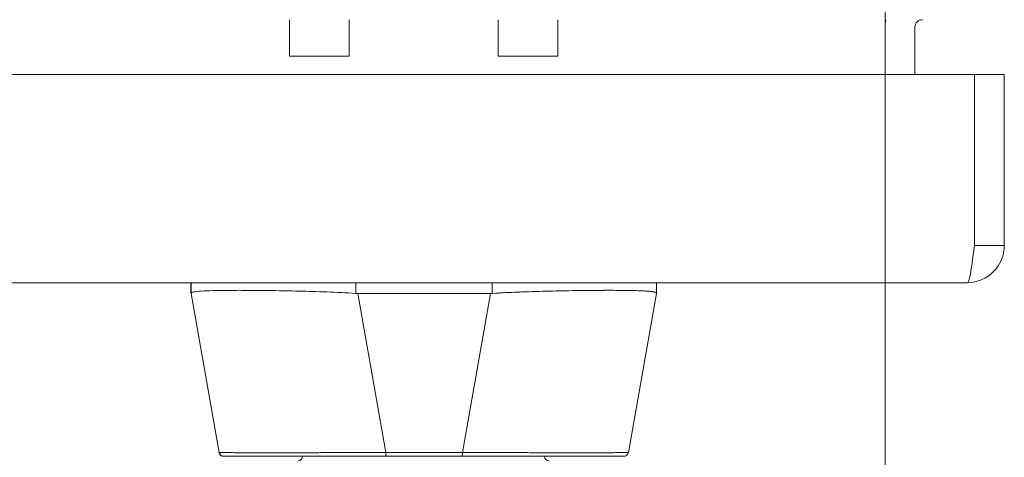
# Model space of a CAD drawing. Header units: inches. Extents: x 16 to 463, y 31 to 294.
# Tile 80 of 110: x 221.04 to 225.18, y 255.79 to 257.63. Entities that reach past the tile are written whole.
import ezdxf

# ---------------------------------------------------------------- set-up
doc = ezdxf.new("R2010")
doc.units = ezdxf.units.IN
doc.header["$LTSCALE"] = 28.571429
doc.header["$MEASUREMENT"] = 0
doc.layers.add('Dimension (ANSI)', color=7, linetype='Continuous', lineweight=5)
doc.layers.add('Visible (ANSI)', color=7, linetype='Continuous', lineweight=5)
doc.styles.add('ROMANS', font='romans.shx')
doc.dimstyles.new('Default (ANSI)', dxfattribs={"dimscale": 28.571429, "dimtxt": 0.1, "dimasz": 0.098425, "dimexe": 0.125, "dimexo": 0.0625, "dimgap": 0.031496, "dimtad": 0, "dimtih": 1, "dimtoh": 1, "dimrnd": 1e-08, "dimzin": 0, "dimdsep": 46, "dimtxsty": 'ROMANS', "dimcen": 0.09, "dimdle": 0.393701, "dimclrd": 256, "dimclre": 256, "dimclrt": 256, "dimadec": 0, "dimazin": 0, "dimtfac": 1, "dimtofl": 0, "dimtmove": 0, "dimatfit": 3, "dimfxl": 1, "dimtolj": 1, "dimtzin": 0, "dimlwd": -1, "dimlwe": -1, "dimarcsym": 0})

# ---------------------------------------------------------------- blocks, each defined once
blk = doc.blocks.new('*D30')
at = {"layer": 'Defpoints', "color": 0, "transparency": 16777216}
for p in [(191.3007, 269.6925), (224.6757, 269.6925), (224.6757, 251.8226)]:
    blk.add_point(p, dxfattribs=at)
at = {"layer": 'Dimension (ANSI)', "transparency": 16777216}
for p, q in [((191.3007, 267.9068), (191.3007, 248.2512)), ((224.6757, 267.9068), (224.6757, 248.2512)), ((194.1128, 251.8226), (201.374, 251.8226)), ((221.8635, 251.8226), (214.6023, 251.8226))]:
    blk.add_line(p, q, dxfattribs=at)
for points in [[(194.1128, 252.2913), (194.1128, 251.3539), (191.3007, 251.8226)], [(221.8635, 252.2913), (221.8635, 251.3539), (224.6757, 251.8226)]]:
    blk.add_solid(points, dxfattribs=at)
at = {"layer": 'Dimension (ANSI)', "transparency": 16777216, "insert": (202.2739, 253.2512), "char_height": 2.85714, "attachment_point": 1, "style": 'ROMANS'}
blk.add_mtext('\\A1;33.37', dxfattribs=at)

msp = doc.modelspace()

# ---------------------------------------------------------------- linework, layer by layer
at = {"layer": 'Visible (ANSI)'}
for p, q in [((222.1753, 257.63), (222.1753, 257.4763)), ((222.4253, 257.63), (222.4253, 257.4763)), ((223.0513, 257.63), (223.0513, 257.4763)), ((223.3013, 257.63), (223.3013, 257.4763)), ((224.6757, 257.5988), (224.6757, 257.63)), ((224.6757, 257.4005), (224.6757, 257.5988)), ((224.8007, 257.4005), (224.8007, 257.5988)), ((222.1753, 257.4763), (222.4253, 257.4763)), ((223.0513, 257.4763), (223.3013, 257.4763)), ((190.8015, 257.4005), (225.0501, 257.4005)), ((225.0501, 257.4005), (225.0501, 256.6817)), ((225.0508, 256.6817), (225.0508, 257.4005)), ((225.0508, 257.4005), (225.1758, 257.4005)), ((225.1758, 256.6817), (225.1758, 257.4005)), ((225.0508, 256.6817), (225.1758, 256.6817)), ((225.0196, 256.5255), (190.8321, 256.5255)), ((221.7616, 256.4808), (221.7616, 256.5255)), ((221.7616, 256.5255), (221.7616, 256.4808)), ((221.763, 256.5255), (221.763, 256.481)), ((221.763, 256.481), (221.763, 256.5255)), ((222.4539, 256.481), (222.4539, 256.5255)), ((222.4539, 256.5255), (222.4539, 256.481)), ((223.0266, 256.5255), (223.0266, 256.481)), ((223.0266, 256.481), (223.0266, 256.5255)), ((223.7157, 256.4811), (223.7157, 256.5255)), ((221.763, 256.4808), (221.7616, 256.4808)), ((221.8805, 255.8134), (221.763, 256.4808)), ((221.8, 256.4903), (221.8, 256.4903)), ((221.8, 256.4903), (221.8, 256.4903)), ((222.0292, 256.4936), (222.0292, 256.4936)), ((222.0296, 256.4936), (222.0296, 256.4936)), ((222.0296, 256.4936), (222.0296, 256.4936)), ((222.0298, 256.4936), (222.0298, 256.4936)), ((222.0298, 256.4936), (222.0298, 256.4936)), ((222.0307, 256.4936), (222.0307, 256.4936)), ((222.0494, 256.4934), (222.0494, 256.4934)), ((222.0494, 256.4934), (222.0494, 256.4934)), ((222.4617, 256.4808), (222.5793, 255.8134)), ((223.0187, 256.4808), (222.4617, 256.4808)), ((222.4617, 256.4808), (223.0187, 256.4808)), ((222.5793, 255.8134), (222.4617, 256.4808)), ((222.9009, 255.8134), (223.0187, 256.4808)), ((223.0187, 256.4808), (222.9009, 255.8134)), ((223.4274, 256.4934), (223.4274, 256.4934)), ((223.4274, 256.4934), (223.4274, 256.4934)), ((223.4471, 256.4936), (223.4471, 256.4936)), ((223.4471, 256.4936), (223.4471, 256.4936)), ((223.448, 256.4936), (223.448, 256.4936)), ((223.5979, 255.8134), (223.7157, 256.4808)), ((223.7157, 256.4811), (223.7157, 256.481)), ((223.7157, 256.481), (223.7157, 256.4811)), ((223.7157, 256.4808), (223.7157, 256.4808)), ((221.8793, 255.8134), (221.8805, 255.8134)), ((221.8805, 255.8134), (221.8805, 255.8134)), ((221.8987, 255.7971), (221.8987, 255.7971)), ((221.8987, 255.7971), (221.8999, 255.7971)), ((221.8996, 255.7971), (221.8987, 255.7971)), ((221.8999, 255.7971), (222.5792, 255.7971)), ((222.5792, 255.7971), (222.9008, 255.7971)), ((222.9008, 255.7971), (222.5792, 255.7971)), ((222.5793, 255.8134), (222.9009, 255.8134)), ((222.9009, 255.8134), (222.5793, 255.8134)), ((222.9008, 255.7971), (223.5785, 255.7971))]:
    msp.add_line(p, q, dxfattribs=at)
for centre, radius, start, end in [((224.8319, 257.5988), 0.1563, 168.463, 180), ((224.8319, 257.5988), 0.0312, 90, 180), ((222.4618, 256.6098), 0.129, 266.4898, 269.9896), ((222.4618, 256.6098), 0.129, 266.4899, 269.9896), ((223.0187, 256.6098), 0.129, 270.0104, 273.5101), ((223.0187, 256.6098), 0.129, 270.0104, 273.5102), ((221.8987, 255.8168), 0.0197, 190, 270), ((221.8987, 255.8168), 0.0197, 190, 270), ((221.8999, 255.8168), 0.0197, 190, 270), ((221.8999, 255.8168), 0.0197, 190, 270), ((221.9312, 255.8168), 0.0197, 346.7546, 346.7618), ((222.2108, 255.7971), 0.0197, 270, 0), ((223.2659, 255.7971), 0.0197, 180, 270), ((223.5454, 255.8168), 0.0197, 193.2749, 193.282), ((223.5773, 255.8168), 0.0197, 349.4435, 349.5165), ((223.5773, 255.8168), 0.0197, 349.4424, 349.5155), ((223.5785, 255.8168), 0.0197, 349.9751, 349.9801), ((223.5785, 255.8168), 0.0197, 349.9751, 350)]:
    msp.add_arc(centre, radius, start, end, dxfattribs=at)
for centre, major_axis, ratio, start_param, end_param in [((222.4487, 256.4374), (-0.6871, 0.0434), 0.010627, 6.220531, 6.220576), ((221.763, 256.6098), (0, -0.129), 0.001274, 0.000181, 0.061264), ((221.763, 256.6098), (0, -0.129), 0.001274, 0.000182, 0.061264), ((221.9227, 256.5058), (0, -0.0591), 0.944282, 4.929492, 4.929508), ((223.5527, 256.5058), (0, 0.0591), 0.943437, 4.496809, 4.496829), ((223.7157, 256.6098), (0, -0.129), 0.001274, 0.007284, 0.061264), ((223.7157, 256.6098), (0, -0.129), 0.001273, 0.007284, 0.061264), ((222.5779, 255.8167), (-0.6986, -0.0033), 0.000801, 6.282038, 6.285661), ((222.5779, 255.8167), (-0.6986, -0.0033), 0.000801, 0.05907, 0.059618), ((222.6102, 255.7971), (-0.7115, 0), 0.00001, 6.281081, 6.283613), ((221.9447, 255.8402), (-0.0117, 0.0312), 0.918917, 2.239244, 2.239304), ((222.5792, 255.8168), (0, -0.0197), 0.001274, 0, 1.396263), ((222.5792, 255.8168), (0, -0.0197), 0.001274, 0.000001, 1.396264), ((222.9008, 255.8168), (0, -0.0197), 0.001274, 0.000001, 1.396264), ((222.9008, 255.8168), (0, -0.0197), 0.001274, 0, 1.396263), ((223.5308, 255.8402), (-0.0116, -0.0313), 0.917972, 0.898605, 0.898698)]:
    msp.add_ellipse(centre, major_axis=major_axis, ratio=ratio, start_param=start_param, end_param=end_param, dxfattribs=at)
for points, knots in [([(225.0196, 256.5255), (225.0712, 256.5255), (225.1221, 256.553), (225.1504, 256.5962), (225.1669, 256.6215), (225.1758, 256.6516), (225.1758, 256.6817)], [0, 0, 0, 0, 0.992059, 0.992059, 0.992059, 1.570796, 1.570796, 1.570796, 1.570796]), ([(225.0501, 256.6817), (225.0437, 256.63), (225.0373, 256.5792), (225.0308, 256.5509), (225.0271, 256.5344), (225.0233, 256.5255), (225.0196, 256.5255)], [0, 0, 0, 0, 0.992059, 0.992059, 0.992059, 1.570796, 1.570796, 1.570796, 1.570796]), ([(225.0486, 256.6705), (225.0497, 256.6732), (225.0505, 256.676), (225.0507, 256.679), (225.0508, 256.6799), (225.0508, 256.6808), (225.0508, 256.6817)], [1.2008184, 1.2008184, 1.2008184, 1.2008184, 1.4834748, 1.4834748, 1.4834748, 1.5707963, 1.5707963, 1.5707963, 1.5707963]), ([(221.7616, 256.4808), (221.7616, 256.4808), (221.7616, 256.4808), (221.7616, 256.4808), (221.7616, 256.4808), (221.7616, 256.4808), (221.7616, 256.4808), (221.7616, 256.4808), (221.7616, 256.4808), (221.7616, 256.4808)], [0, 0, 0, 0, 0.333333, 0.333333, 0.333333, 0.666667, 0.666667, 0.666667, 1, 1, 1, 1]), ([(221.763, 256.481), (221.763, 256.4835), (221.7666, 256.4854), (221.7737, 256.487), (221.7807, 256.4885), (221.7912, 256.4897), (221.8049, 256.4906), (221.8186, 256.4916), (221.8356, 256.4922), (221.8555, 256.4928), (221.8755, 256.4933), (221.8985, 256.4936), (221.9241, 256.4937), (221.9497, 256.4939), (221.978, 256.4939), (222.0085, 256.4937), (222.0391, 256.4936), (222.0719, 256.4933), (222.1065, 256.4928), (222.1412, 256.4922), (222.1776, 256.4916), (222.2154, 256.4906), (222.2532, 256.4897), (222.2923, 256.4885), (222.3322, 256.487), (222.3722, 256.4854), (222.4129, 256.4835), (222.4539, 256.481)], [0, 0, 0, 0, 0.111111, 0.111111, 0.111111, 0.222222, 0.222222, 0.222222, 0.333333, 0.333333, 0.333333, 0.444444, 0.444444, 0.444444, 0.555556, 0.555556, 0.555556, 0.666667, 0.666667, 0.666667, 0.777778, 0.777778, 0.777778, 0.888889, 0.888889, 0.888889, 1, 1, 1, 1]), ([(222.4539, 256.481), (222.4131, 256.4834), (222.3725, 256.4854), (222.3326, 256.487), (222.2925, 256.4885), (222.2532, 256.4897), (222.2152, 256.4906), (222.2152, 256.4906), (222.2151, 256.4906), (222.2151, 256.4906), (222.1774, 256.4916), (222.141, 256.4922), (222.1065, 256.4928), (222.1064, 256.4928), (222.1064, 256.4928), (222.1063, 256.4928), (222.0718, 256.4933), (222.0391, 256.4936), (222.0087, 256.4937), (222.0086, 256.4937), (222.0085, 256.4937), (222.0084, 256.4937), (221.9779, 256.4939), (221.9497, 256.4939), (221.9241, 256.4937), (221.924, 256.4937), (221.9239, 256.4937), (221.9239, 256.4937), (221.8984, 256.4936), (221.8755, 256.4933), (221.8556, 256.4928), (221.8556, 256.4928), (221.8556, 256.4928), (221.8555, 256.4928), (221.8356, 256.4922), (221.8187, 256.4916), (221.805, 256.4906), (221.805, 256.4906), (221.8049, 256.4906), (221.8049, 256.4906), (221.7912, 256.4897), (221.7807, 256.4885), (221.7736, 256.487), (221.7736, 256.487), (221.7736, 256.487), (221.7736, 256.487), (221.7666, 256.4854), (221.763, 256.4834), (221.763, 256.481)], [0, 0, 0, 0, 0.110836, 0.110836, 0.110836, 0.222222, 0.222222, 0.222222, 0.222377, 0.222377, 0.222377, 0.333093, 0.333093, 0.333093, 0.333333, 0.333333, 0.333333, 0.444037, 0.444037, 0.444037, 0.444444, 0.444444, 0.444444, 0.555556, 0.555556, 0.555556, 0.555957, 0.555957, 0.555957, 0.666667, 0.666667, 0.666667, 0.6669, 0.6669, 0.6669, 0.777608, 0.777608, 0.777608, 0.777778, 0.777778, 0.777778, 0.888889, 0.888889, 0.888889, 0.889157, 0.889157, 0.889157, 1, 1, 1, 1]), ([(223.7157, 256.481), (223.7158, 256.4829), (223.7135, 256.4846), (223.7091, 256.486), (223.708, 256.4863), (223.7067, 256.4867), (223.7054, 256.487), (223.7012, 256.4879), (223.6957, 256.4887), (223.6891, 256.4894), (223.6847, 256.4899), (223.6798, 256.4903), (223.6744, 256.4906), (223.6688, 256.491), (223.6626, 256.4913), (223.6559, 256.4917), (223.6463, 256.4921), (223.6357, 256.4925), (223.624, 256.4928), (223.6196, 256.4929), (223.6151, 256.493), (223.6104, 256.4931), (223.5939, 256.4934), (223.5756, 256.4936), (223.5558, 256.4938), (223.5549, 256.4938), (223.5541, 256.4938), (223.5532, 256.4938), (223.5322, 256.4939), (223.5095, 256.4939), (223.4852, 256.4938), (223.4807, 256.4938), (223.4762, 256.4938), (223.4717, 256.4938), (223.4514, 256.4936), (223.43, 256.4935), (223.4078, 256.4932), (223.3967, 256.4931), (223.3854, 256.4929), (223.3739, 256.4928), (223.358, 256.4925), (223.3418, 256.4923), (223.3252, 256.4919), (223.3056, 256.4916), (223.2855, 256.4911), (223.265, 256.4906), (223.2556, 256.4904), (223.2461, 256.4902), (223.2365, 256.4899), (223.2076, 256.4891), (223.1781, 256.4882), (223.1481, 256.487), (223.1448, 256.4868), (223.1415, 256.4867), (223.1381, 256.4866), (223.1014, 256.4851), (223.064, 256.4832), (223.0266, 256.481)], [0, 0, 0, 0, 0.088873, 0.088873, 0.088873, 0.111111, 0.111111, 0.111111, 0.178162, 0.178162, 0.178162, 0.222222, 0.222222, 0.222222, 0.267931, 0.267931, 0.267931, 0.333333, 0.333333, 0.333333, 0.357816, 0.357816, 0.357816, 0.444444, 0.444444, 0.444444, 0.448135, 0.448135, 0.448135, 0.538943, 0.538943, 0.538943, 0.555556, 0.555556, 0.555556, 0.629644, 0.629644, 0.629644, 0.666667, 0.666667, 0.666667, 0.717569, 0.717569, 0.717569, 0.777778, 0.777778, 0.777778, 0.805438, 0.805438, 0.805438, 0.888889, 0.888889, 0.888889, 0.898091, 0.898091, 0.898091, 1, 1, 1, 1]), ([(223.0266, 256.481), (223.0676, 256.4835), (223.1083, 256.4854), (223.1482, 256.487), (223.1881, 256.4885), (223.2273, 256.4897), (223.265, 256.4906), (223.3028, 256.4916), (223.3391, 256.4923), (223.3737, 256.4928), (223.4083, 256.4933), (223.4411, 256.4936), (223.4715, 256.4938), (223.502, 256.4939), (223.5303, 256.4939), (223.5558, 256.4938), (223.5813, 256.4936), (223.6042, 256.4933), (223.6241, 256.4928), (223.6439, 256.4923), (223.6608, 256.4916), (223.6744, 256.4906), (223.688, 256.4897), (223.6984, 256.4885), (223.7053, 256.487), (223.7123, 256.4854), (223.7158, 256.4835), (223.7157, 256.481)], [0, 0, 0, 0, 0.111111, 0.111111, 0.111111, 0.222222, 0.222222, 0.222222, 0.333333, 0.333333, 0.333333, 0.444444, 0.444444, 0.444444, 0.555556, 0.555556, 0.555556, 0.666667, 0.666667, 0.666667, 0.777778, 0.777778, 0.777778, 0.888889, 0.888889, 0.888889, 1, 1, 1, 1]), ([(221.8805, 255.8134), (221.8805, 255.8133), (221.8807, 255.8133), (221.8811, 255.8132), (221.8816, 255.8132), (221.8825, 255.8131), (221.8836, 255.8131), (221.8847, 255.813), (221.8862, 255.813), (221.8879, 255.8129), (221.8897, 255.8129), (221.8917, 255.8128), (221.8941, 255.8128), (221.8964, 255.8128), (221.8991, 255.8127), (221.902, 255.8127), (221.905, 255.8126), (221.9082, 255.8126), (221.9118, 255.8126), (221.9153, 255.8125), (221.9191, 255.8125), (221.9233, 255.8125), (221.9264, 255.8124), (221.9298, 255.8124), (221.9333, 255.8124), (221.9344, 255.8124), (221.9354, 255.8124), (221.9365, 255.8124), (221.9411, 255.8123), (221.9461, 255.8123), (221.9513, 255.8123), (221.9566, 255.8123), (221.9621, 255.8122), (221.9679, 255.8122), (221.9736, 255.8122), (221.9797, 255.8122), (221.9859, 255.8121), (221.9922, 255.8121), (221.9988, 255.8121), (222.0056, 255.8121), (222.0124, 255.8121), (222.0194, 255.8121), (222.0267, 255.8121), (222.034, 255.8121), (222.0415, 255.812), (222.0493, 255.812), (222.057, 255.812), (222.065, 255.812), (222.0732, 255.812), (222.0769, 255.812), (222.0807, 255.812), (222.0845, 255.812), (222.0891, 255.812), (222.0938, 255.812), (222.0985, 255.812), (222.1071, 255.812), (222.116, 255.812), (222.125, 255.812), (222.1341, 255.812), (222.1433, 255.8121), (222.1528, 255.8121), (222.1622, 255.8121), (222.1718, 255.8121), (222.1817, 255.8121), (222.1915, 255.8121), (222.2015, 255.8121), (222.2116, 255.8122), (222.2218, 255.8122), (222.2321, 255.8122), (222.2426, 255.8122), (222.2531, 255.8122), (222.2637, 255.8123), (222.2745, 255.8123), (222.2853, 255.8123), (222.2962, 255.8123), (222.3073, 255.8124), (222.3087, 255.8124), (222.3102, 255.8124), (222.3117, 255.8124), (222.3213, 255.8124), (222.331, 255.8124), (222.3408, 255.8125), (222.3522, 255.8125), (222.3636, 255.8125), (222.3751, 255.8126), (222.3866, 255.8126), (222.3983, 255.8126), (222.41, 255.8127), (222.4217, 255.8127), (222.4336, 255.8128), (222.4454, 255.8128), (222.4573, 255.8129), (222.4693, 255.8129), (222.4813, 255.813), (222.4934, 255.813), (222.5055, 255.8131), (222.5176, 255.8131), (222.5297, 255.8132), (222.5419, 255.8132), (222.5541, 255.8133), (222.5625, 255.8133), (222.5709, 255.8133), (222.5793, 255.8134)], [0, 0, 0, 0, 0.026039, 0.026039, 0.026039, 0.059399, 0.059399, 0.059399, 0.09265, 0.09265, 0.09265, 0.125794, 0.125794, 0.125794, 0.158839, 0.158839, 0.158839, 0.19179, 0.19179, 0.19179, 0.224653, 0.224653, 0.224653, 0.25, 0.25, 0.25, 0.257436, 0.257436, 0.257436, 0.29014, 0.29014, 0.29014, 0.322774, 0.322774, 0.322774, 0.355349, 0.355349, 0.355349, 0.387877, 0.387877, 0.387877, 0.420367, 0.420367, 0.420367, 0.452835, 0.452835, 0.452835, 0.485288, 0.485288, 0.485288, 0.5, 0.5, 0.5, 0.51774, 0.51774, 0.51774, 0.550195, 0.550195, 0.550195, 0.582663, 0.582663, 0.582663, 0.615155, 0.615155, 0.615155, 0.647686, 0.647686, 0.647686, 0.680267, 0.680267, 0.680267, 0.712906, 0.712906, 0.712906, 0.745618, 0.745618, 0.745618, 0.75, 0.75, 0.75, 0.778409, 0.778409, 0.778409, 0.811278, 0.811278, 0.811278, 0.844237, 0.844237, 0.844237, 0.877291, 0.877291, 0.877291, 0.910446, 0.910446, 0.910446, 0.943705, 0.943705, 0.943705, 0.977077, 0.977077, 0.977077, 1, 1, 1, 1]), ([(222.5793, 255.8134), (222.5378, 255.8132), (222.4966, 255.813), (222.4561, 255.8129), (222.4157, 255.8127), (222.3761, 255.8126), (222.3379, 255.8125), (222.2997, 255.8123), (222.2629, 255.8123), (222.2279, 255.8122), (222.1929, 255.8121), (222.1598, 255.8121), (222.129, 255.812), (222.0982, 255.812), (222.0696, 255.812), (222.0438, 255.812), (222.0179, 255.8121), (221.9947, 255.8121), (221.9745, 255.8122), (221.9543, 255.8123), (221.9371, 255.8123), (221.9232, 255.8125), (221.9092, 255.8126), (221.8986, 255.8127), (221.8914, 255.8129), (221.8843, 255.813), (221.8806, 255.8132), (221.8805, 255.8134)], [0, 0, 0, 0, 0.111111, 0.111111, 0.111111, 0.222222, 0.222222, 0.222222, 0.333333, 0.333333, 0.333333, 0.444444, 0.444444, 0.444444, 0.555556, 0.555556, 0.555556, 0.666667, 0.666667, 0.666667, 0.777778, 0.777778, 0.777778, 0.888889, 0.888889, 0.888889, 1, 1, 1, 1]), ([(221.8999, 255.7971), (221.9, 255.7971), (221.9035, 255.7971), (221.9104, 255.7971), (221.9173, 255.7971), (221.9277, 255.7971), (221.9412, 255.7971), (221.9547, 255.7971), (221.9714, 255.7971), (221.9911, 255.7971), (222.0107, 255.7971), (222.0332, 255.7971), (222.0584, 255.7971), (222.0835, 255.7971), (222.1113, 255.7971), (222.1412, 255.7971), (222.1712, 255.7971), (222.2034, 255.7971), (222.2374, 255.7971), (222.2714, 255.7971), (222.3072, 255.7971), (222.3444, 255.7971), (222.3816, 255.7971), (222.4202, 255.7971), (222.4594, 255.7971), (222.4986, 255.7971), (222.5385, 255.7971), (222.5792, 255.7971)], [0, 0, 0, 0, 0.111111, 0.111111, 0.111111, 0.222222, 0.222222, 0.222222, 0.333333, 0.333333, 0.333333, 0.444444, 0.444444, 0.444444, 0.555556, 0.555556, 0.555556, 0.666667, 0.666667, 0.666667, 0.777778, 0.777778, 0.777778, 0.888889, 0.888889, 0.888889, 1, 1, 1, 1]), ([(222.5645, 255.7971), (222.4891, 255.7971), (222.4129, 255.7971), (222.2735, 255.7971), (222.2081, 255.7971), (222.0955, 255.7971), (222.0465, 255.7971), (221.9694, 255.7971), (221.9402, 255.7971), (221.9075, 255.7971), (221.8999, 255.7971), (221.8999, 255.7971)], [0, 0, 0, 0, 0.574852, 0.574852, 1.131255, 1.131255, 1.675797, 1.675797, 2.217158, 2.217158, 2.662485, 2.662485, 2.662485, 2.662485]), ([(222.9008, 255.7971), (222.9416, 255.7971), (222.9814, 255.7971), (223.0206, 255.7971), (223.0598, 255.7971), (223.0984, 255.7971), (223.1356, 255.7971), (223.1727, 255.7971), (223.2085, 255.7971), (223.2424, 255.7971), (223.2764, 255.7971), (223.3085, 255.7971), (223.3385, 255.7971), (223.3684, 255.7971), (223.396, 255.7971), (223.4211, 255.7971), (223.4462, 255.7971), (223.4686, 255.7971), (223.4882, 255.7971), (223.5077, 255.7971), (223.5243, 255.7971), (223.5377, 255.7971), (223.5512, 255.7971), (223.5614, 255.7971), (223.5682, 255.7971), (223.5751, 255.7971), (223.5784, 255.7971), (223.5785, 255.7971)], [0, 0, 0, 0, 0.111111, 0.111111, 0.111111, 0.222222, 0.222222, 0.222222, 0.333333, 0.333333, 0.333333, 0.444444, 0.444444, 0.444444, 0.555556, 0.555556, 0.555556, 0.666667, 0.666667, 0.666667, 0.777778, 0.777778, 0.777778, 0.888889, 0.888889, 0.888889, 1, 1, 1, 1]), ([(223.5785, 255.7971), (223.5784, 255.7971), (223.5784, 255.7971), (223.576, 255.7971), (223.5625, 255.7971), (223.5145, 255.7971), (223.4795, 255.7971), (223.3917, 255.7971), (223.3377, 255.7971), (223.2161, 255.7971), (223.1467, 255.7971), (223.0324, 255.7971), (222.9886, 255.7971), (222.9301, 255.7971), (222.9155, 255.7971), (222.9008, 255.7971)], [0, 0, 0, 0, 0.05629, 0.05629, 0.601231, 0.601231, 1.142506, 1.142506, 1.68962, 1.68962, 2.254066, 2.254066, 2.589418, 2.589418, 2.700746, 2.700746, 2.700746, 2.700746]), ([(222.9009, 255.8134), (222.9104, 255.8133), (222.9199, 255.8133), (222.9294, 255.8132), (222.9416, 255.8132), (222.9538, 255.8131), (222.9659, 255.8131), (222.978, 255.813), (222.9901, 255.813), (223.0022, 255.8129), (223.0142, 255.8129), (223.0261, 255.8128), (223.038, 255.8128), (223.0499, 255.8128), (223.0617, 255.8127), (223.0734, 255.8127), (223.0851, 255.8126), (223.0967, 255.8126), (223.1082, 255.8126), (223.1197, 255.8125), (223.1311, 255.8125), (223.1424, 255.8125), (223.1511, 255.8124), (223.1597, 255.8124), (223.1683, 255.8124), (223.1708, 255.8124), (223.1733, 255.8124), (223.1758, 255.8124), (223.1868, 255.8123), (223.1977, 255.8123), (223.2085, 255.8123), (223.2192, 255.8123), (223.2298, 255.8122), (223.2403, 255.8122), (223.2507, 255.8122), (223.261, 255.8122), (223.2711, 255.8121), (223.2812, 255.8121), (223.2911, 255.8121), (223.3009, 255.8121), (223.3107, 255.8121), (223.3202, 255.8121), (223.3296, 255.8121), (223.339, 255.8121), (223.3482, 255.812), (223.3572, 255.812), (223.3662, 255.812), (223.375, 255.812), (223.3836, 255.812), (223.3875, 255.812), (223.3913, 255.812), (223.3951, 255.812), (223.3997, 255.812), (223.4042, 255.812), (223.4087, 255.812), (223.4168, 255.812), (223.4247, 255.812), (223.4324, 255.812), (223.4401, 255.812), (223.4476, 255.8121), (223.4548, 255.8121), (223.462, 255.8121), (223.469, 255.8121), (223.4757, 255.8121), (223.4824, 255.8121), (223.4889, 255.8121), (223.4951, 255.8122), (223.5013, 255.8122), (223.5073, 255.8122), (223.513, 255.8122), (223.5187, 255.8122), (223.5241, 255.8123), (223.5293, 255.8123), (223.5344, 255.8123), (223.5393, 255.8123), (223.5439, 255.8124), (223.5445, 255.8124), (223.5451, 255.8124), (223.5457, 255.8124), (223.5496, 255.8124), (223.5534, 255.8124), (223.5569, 255.8125), (223.5609, 255.8125), (223.5646, 255.8125), (223.5681, 255.8126), (223.5716, 255.8126), (223.5747, 255.8126), (223.5776, 255.8127), (223.5805, 255.8127), (223.583, 255.8128), (223.5853, 255.8128), (223.5876, 255.8129), (223.5895, 255.8129), (223.5912, 255.813), (223.5928, 255.813), (223.5942, 255.8131), (223.5952, 255.8131), (223.5963, 255.8132), (223.597, 255.8132), (223.5974, 255.8133), (223.5977, 255.8133), (223.5979, 255.8133), (223.5979, 255.8134)], [0, 0, 0, 0, 0.026039, 0.026039, 0.026039, 0.0593997, 0.0593997, 0.0593997, 0.0926502, 0.0926502, 0.0926502, 0.1257944, 0.1257944, 0.1257944, 0.1588399, 0.1588399, 0.1588399, 0.191791, 0.191791, 0.191791, 0.2246533, 0.2246533, 0.2246533, 0.25, 0.25, 0.25, 0.2574361, 0.2574361, 0.2574361, 0.2901408, 0.2901408, 0.2901408, 0.322775, 0.322775, 0.322775, 0.3553497, 0.3553497, 0.3553497, 0.3878762, 0.3878762, 0.3878762, 0.4203663, 0.4203663, 0.4203663, 0.4528321, 0.4528321, 0.4528321, 0.485286, 0.485286, 0.485286, 0.5, 0.5, 0.5, 0.5177386, 0.5177386, 0.5177386, 0.5501932, 0.5501932, 0.5501932, 0.5826612, 0.5826612, 0.5826612, 0.6151531, 0.6151531, 0.6151531, 0.6476851, 0.6476851, 0.6476851, 0.6802656, 0.6802656, 0.6802656, 0.712905, 0.712905, 0.712905, 0.7456171, 0.7456171, 0.7456171, 0.75, 0.75, 0.75, 0.7784081, 0.7784081, 0.7784081, 0.8112777, 0.8112777, 0.8112777, 0.8442363, 0.8442363, 0.8442363, 0.877291, 0.877291, 0.877291, 0.9104453, 0.9104453, 0.9104453, 0.943705, 0.943705, 0.943705, 0.9770767, 0.9770767, 0.9770767, 0.9991659, 0.9991659, 0.9991659, 0.9991659]), ([(223.5979, 255.8134), (223.5978, 255.8132), (223.5943, 255.813), (223.5872, 255.8129), (223.5802, 255.8127), (223.5696, 255.8126), (223.5558, 255.8125), (223.542, 255.8123), (223.5249, 255.8123), (223.5048, 255.8122), (223.4847, 255.8121), (223.4615, 255.8121), (223.4358, 255.812), (223.41, 255.812), (223.3815, 255.812), (223.3507, 255.812), (223.32, 255.8121), (223.2869, 255.8121), (223.252, 255.8122), (223.2171, 255.8123), (223.1803, 255.8123), (223.1421, 255.8125), (223.1039, 255.8126), (223.0644, 255.8127), (223.024, 255.8129), (222.9836, 255.813), (222.9423, 255.8132), (222.9009, 255.8134)], [0.0008172, 0.0008172, 0.0008172, 0.0008172, 0.1111111, 0.1111111, 0.1111111, 0.2222222, 0.2222222, 0.2222222, 0.3333333, 0.3333333, 0.3333333, 0.4444444, 0.4444444, 0.4444444, 0.5555556, 0.5555556, 0.5555556, 0.6666667, 0.6666667, 0.6666667, 0.7777778, 0.7777778, 0.7777778, 0.8888889, 0.8888889, 0.8888889, 1, 1, 1, 1]), ([(223.5979, 255.8134), (223.5975, 255.8113), (223.5968, 255.8092), (223.5948, 255.8055), (223.5935, 255.8038), (223.5904, 255.801), (223.5886, 255.7998), (223.5848, 255.798), (223.5828, 255.7975), (223.5802, 255.7972), (223.5797, 255.7971), (223.579, 255.7971), (223.5789, 255.7971), (223.5788, 255.7971), (223.5787, 255.7971), (223.5786, 255.7971), (223.5786, 255.7971), (223.5785, 255.7971), (223.5785, 255.7971), (223.5785, 255.7971), (223.5785, 255.7971), (223.5785, 255.7971), (223.5785, 255.7971), (223.5785, 255.7971), (223.5785, 255.7971), (223.5785, 255.7971), (223.5785, 255.7971), (223.5785, 255.7971), (223.5785, 255.7971), (223.5785, 255.7971), (223.5785, 255.7971), (223.5785, 255.7971), (223.5785, 255.7971), (223.5785, 255.7971), (223.5785, 255.7971), (223.5785, 255.7971)], [0, 0, 0, 0, 0.0161556, 0.0161556, 0.03207939, 0.03207939, 0.0480115, 0.0480115, 0.06394331, 0.06394331, 0.06787844, 0.06787844, 0.06861572, 0.06861572, 0.06916873, 0.06916873, 0.06937665, 0.06937665, 0.06942682, 0.06942682, 0.06945185, 0.06945185, 0.06950272, 0.06950272, 0.06960397, 0.06960397, 0.07000415, 0.07000415, 0.07080135, 0.07080135, 0.07139923, 0.07139923, 0.07162343, 0.07162343, 0.07163589, 0.07163589, 0.07163589, 0.07163589])]:
    msp.add_open_spline(points, degree=3, knots=knots, dxfattribs=at)
for points in [[(221.8839, 255.8131), (221.8839, 255.8131), (221.8839, 255.8131), (221.8839, 255.8131)], [(221.8839, 255.8131), (221.8839, 255.8131), (221.8839, 255.8131), (221.8839, 255.8131)], [(223.5919, 255.813), (223.5919, 255.813), (223.5919, 255.813), (223.5919, 255.813)], [(223.5919, 255.813), (223.5919, 255.813), (223.5919, 255.813), (223.5919, 255.813)]]:
    msp.add_open_spline(points, degree=3, dxfattribs=at)

# ---------------------------------------------------------------- dimensions: what is measured, and where the dimension line sits
at = {"layer": 'Dimension (ANSI)'}
dim = msp.add_linear_dim(base=(224.6756712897, 251.8226260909), p1=(191.3006712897, 269.6925365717), p2=(224.6756712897, 269.6925365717), angle=180, dimstyle='Default (ANSI)', override={"dimtih": 0, "dimtoh": 0, "dimdec": 2, "dimtp": 0, "dimtm": 0, "dimtdec": 2, "dimatfit": 1}, dxfattribs=at)
dim.commit()
dim.dimension.update_dxf_attribs({"geometry": '*D30', "text_midpoint": (207.9881712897, 251.8226260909), "dimtype": 160})

doc.saveas('drawing.dxf')
